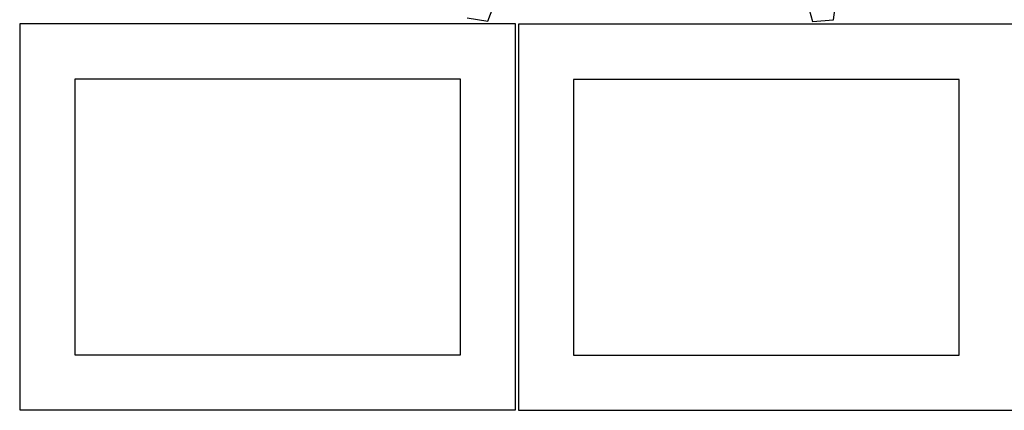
# Model space of a CAD drawing. Header units: millimetres. Extents: x 7 to 1243, y 7 to 1516.
# Tile 1 of 27: x 7 to 543, y 7 to 219. Entities that reach past the tile are written whole.
import ezdxf

# ---------------------------------------------------------------- set-up
doc = ezdxf.new("R2010")
doc.units = ezdxf.units.MM
doc.layers.add('CUT', color=7, linetype='CONTINUOUS', true_color=0x000000)

msp = doc.modelspace()

# ---------------------------------------------------------------- linework, layer by layer
at = {"layer": 'CUT'}
for p, q in [((261.542867, 218.248961), (268.340109, 236.393931)), ((432.958989, 236.684576), (438.197377, 218.029772)), ((449.702108, 218.882197), (452.133988, 238.105318)), ((250.151439, 220.071278), (261.542867, 218.248961)), ((276.560638, 216.704864), (6.560638, 216.704864)), ((6.560638, 216.704864), (6.560638, 6.704864)), ((276.560638, 6.704864), (276.560638, 216.704864)), ((548.108001, 216.515411), (278.108001, 216.515411)), ((278.108001, 216.515411), (278.108001, 6.515411)), ((438.197377, 218.029772), (449.702108, 218.882197)), ((246.560638, 186.704864), (36.560638, 186.704864)), ((36.560638, 186.704864), (36.560638, 36.704864)), ((246.560638, 36.704864), (246.560638, 186.704864)), ((518.108001, 186.515411), (308.108001, 186.515411)), ((308.108001, 186.515411), (308.108001, 36.515411)), ((518.108001, 36.515411), (518.108001, 186.515411)), ((36.560638, 36.704864), (246.560638, 36.704864)), ((308.108001, 36.515411), (518.108001, 36.515411)), ((6.560638, 6.704864), (276.560638, 6.704864)), ((278.108001, 6.515411), (548.108001, 6.515411))]:
    msp.add_line(p, q, dxfattribs=at)

doc.saveas('drawing.dxf')
